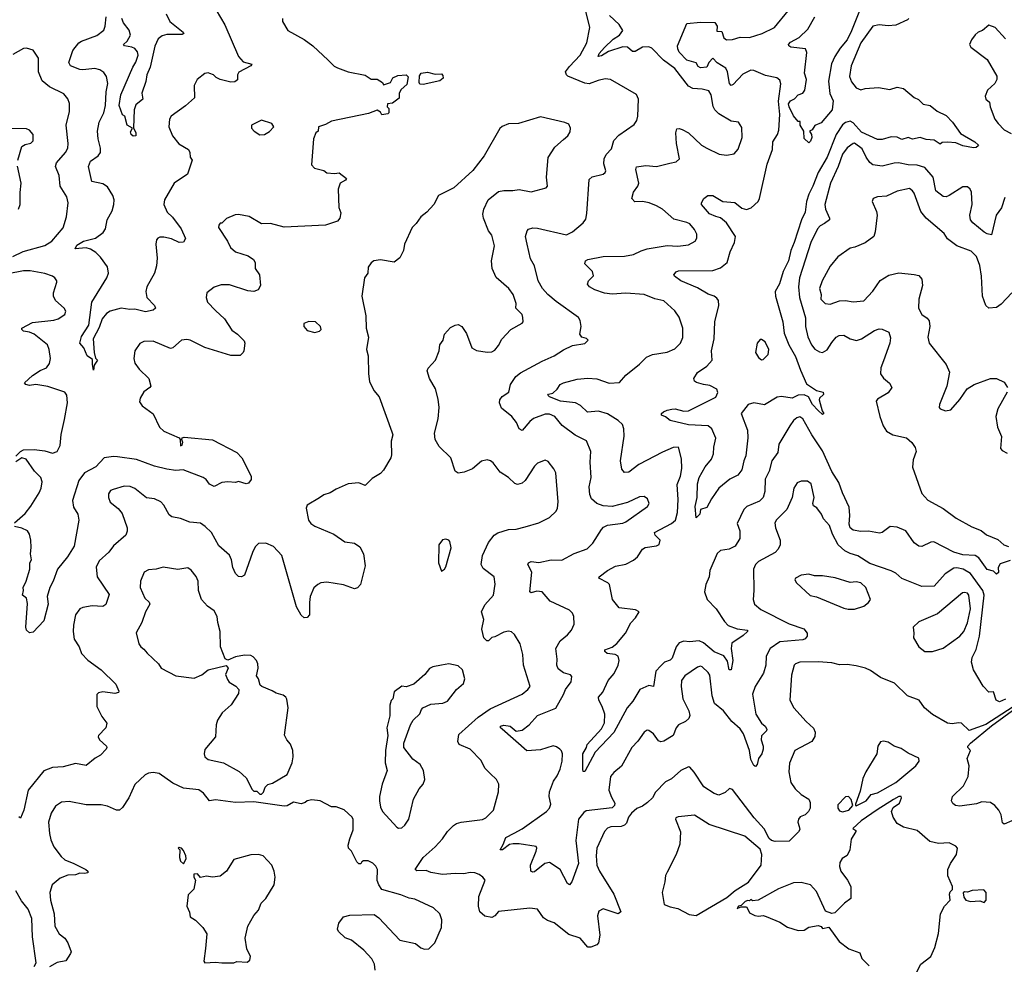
# Model space of a CAD drawing. Extents: x 2293139 to 2515392, y 824115 to 1006937.
# Tile 233 of 256: x 2325730 to 2332186, y 985624 to 991816. Entities that reach past the tile are written whole.
import ezdxf

# ---------------------------------------------------------------- set-up
doc = ezdxf.new("R2010")
doc.units = 0

msp = doc.modelspace()

# ---------------------------------------------------------------- linework, layer by layer
at = {"layer": '0CON10XD'}
for points in [[(2327017.9, 991877.9), (2327075, 991783.3), (2327164.5, 991575), (2327195, 991540.5), (2327253.3, 991525), (2327245, 991514.4), (2327167.5, 991472.5), (2327158.8, 991455), (2327157.3, 991422.7), (2327140, 991410), (2327115, 991407.1), (2327044.2, 991424.2), (2327017.5, 991437.5), (2327000, 991455), (2326976.2, 991463.8), (2326965, 991468), (2326945, 991463.8), (2326893.3, 991425), (2326874.1, 991385.9), (2326876.2, 991305), (2326817.9, 991252.1), (2326723.3, 991185), (2326712, 991165), (2326708.6, 991115), (2326732.5, 991055), (2326773.6, 991003.6), (2326837.5, 990965), (2326846.8, 990946.8), (2326849, 990915), (2326860, 990895), (2326829.6, 990805), (2326743.3, 990745), (2326679.2, 990635), (2326674.3, 990605), (2326697.5, 990555), (2326732, 990522), (2326789.2, 990445), (2326817.1, 990382.9), (2326805, 990357.5), (2326775, 990356), (2326725, 990380), (2326675, 990391.9), (2326648.3, 990391.7), (2326635, 990384), (2326626.8, 990373.2), (2326622.5, 990345), (2326632.6, 990252.6), (2326626.4, 990203.6), (2326614.3, 990155), (2326563.3, 990065), (2326557.8, 990035), (2326564.4, 989995), (2326615, 989942), (2326620.8, 989925), (2326605, 989912.2), (2326555, 989902.5), (2326485, 989919.2), (2326453.2, 989916.8), (2326394.6, 989924.6), (2326323.5, 989906.5), (2326298.7, 989891.3), (2326271.8, 989855), (2326250.6, 989799.4), (2326211.1, 989725), (2326218, 989635), (2326227.5, 989597.5), (2326240, 989585), (2326217.5, 989552.5), (2326215, 989520), (2326207, 989557), (2326208.3, 989588.3), (2326172.4, 989612.4), (2326150, 989665), (2326124, 989695), (2326135, 989740), (2326184.4, 989815), (2326203.8, 989965), (2326301.4, 990125), (2326312, 990155), (2326305.6, 990195.6), (2326260.2, 990260.2), (2326229.5, 990289.5), (2326195, 990311.5), (2326165, 990321.5), (2326093.3, 990315), (2326105, 990338.2), (2326147.8, 990365), (2326226.4, 990383.6), (2326278.3, 990421.7), (2326292.2, 990445), (2326303.3, 990505), (2326336.3, 990563.7), (2326347.2, 990605), (2326348.9, 990635), (2326341.8, 990665), (2326305, 990720.5), (2326275, 990739.6), (2326202.5, 990755), (2326182.1, 990855), (2326195, 990888.1), (2326244.3, 990925), (2326259.4, 990945), (2326260.5, 990975), (2326245.5, 991035), (2326241.2, 991085), (2326251.5, 991145), (2326282.2, 991205), (2326292.7, 991255), (2326296.7, 991343.3), (2326307.2, 991397.2), (2326300, 991445), (2326281.4, 991471.4), (2326255, 991488.5), (2326223.6, 991496.4), (2326145, 991488.1), (2326125, 991491.1), (2326064, 991514), (2326053.3, 991535), (2326078.6, 991615), (2326118.6, 991665), (2326135, 991676.5), (2326235, 991712.1), (2326281.2, 991748.8), (2326291.2, 991775), (2326297.4, 991835)], [(2326690.8, 991855), (2326714, 991804), (2326802.9, 991735), (2326806.9, 991725), (2326795, 991718.5), (2326695, 991719.4), (2326665, 991710), (2326638.8, 991691.2), (2326616.4, 991643.6), (2326586.4, 991505), (2326564.4, 991455), (2326557.9, 991412.1), (2326531.2, 991335), (2326537.5, 991295), (2326490.7, 991259.3), (2326481.2, 991225), (2326477, 991107), (2326492, 991075), (2326492.5, 991055), (2326475, 991054), (2326462, 991065), (2326457.5, 991082.5), (2326470, 991105), (2326433.8, 991125), (2326420, 991185), (2326405, 991192.5), (2326382.7, 991255), (2326394.3, 991325), (2326472.6, 991505), (2326492.6, 991537.4), (2326506.1, 991585), (2326501.8, 991605), (2326485, 991627.1), (2326465, 991636.9), (2326417.5, 991645), (2326410, 991655), (2326434.7, 991675.3), (2326456.9, 991715), (2326447.6, 991747.6), (2326411.5, 991795), (2326400, 991825)], [(2331175, 988316.3), (2331140.4, 988335), (2331097.8, 988375), (2331059.6, 988445), (2331039.9, 988499.9), (2331001.1, 988545), (2330987.1, 988575), (2330956.4, 988616.4), (2330935, 988630), (2330931.9, 988645), (2330939.4, 988685), (2330919.2, 988775), (2330895, 988791.2), (2330855, 988792), (2330828.8, 988781.2), (2330805.7, 988745), (2330795.4, 988684.6), (2330760.5, 988605), (2330692.6, 988537.4), (2330682.8, 988517.2), (2330686.5, 988485), (2330717.1, 988405), (2330717.8, 988375), (2330704.6, 988345.4), (2330685, 988323.3), (2330574, 988265), (2330554, 988245), (2330540.8, 988215), (2330544.3, 988075), (2330540, 988015), (2330547.5, 987985), (2330590.2, 987950.2), (2330776.4, 987856.4), (2330872.4, 987822.4), (2330893.1, 987795), (2330893.1, 987775), (2330881.6, 987758.4), (2330865, 987751.8), (2330715, 987738.2), (2330651.1, 987695), (2330625.5, 987645), (2330621.8, 987585), (2330608, 987532), (2330553.1, 987445), (2330534.5, 987395), (2330558.2, 987265), (2330595, 987205.8), (2330618, 987185), (2330628.8, 987165), (2330626.7, 987155), (2330595, 987122.5), (2330592.2, 987095), (2330605.7, 987055), (2330606, 987035), (2330596.8, 987003.2), (2330575, 986973.3), (2330565.7, 986935), (2330555, 986920), (2330545, 986926.7), (2330525, 986966), (2330515.3, 987025), (2330476.2, 987136.2), (2330455, 987168.8), (2330400, 987215), (2330345, 987285.4), (2330285.5, 987335), (2330270, 987385), (2330255, 987520), (2330245, 987538), (2330205.8, 987575), (2330195, 987578.1), (2330175, 987571.9), (2330092, 987515), (2330069.2, 987485), (2330066.9, 987445), (2330078.9, 987365), (2330118, 987285), (2330123.5, 987255), (2330116.9, 987235), (2330095, 987215.6), (2330050, 987195), (2330035.4, 987174.6), (2330015.6, 987125), (2329953.6, 987086.4), (2329935, 987083.3), (2329919.3, 987089.3), (2329885.3, 987135.3), (2329855, 987157.1), (2329845, 987158.1), (2329825, 987147.1), (2329783.5, 987086.5), (2329744.5, 987045), (2329675.9, 986924.1), (2329625, 986881.2), (2329604.4, 986855.6), (2329593.2, 986766.8), (2329610.6, 986720.6), (2329631.5, 986681.5), (2329629.6, 986665), (2329615, 986649.6), (2329445, 986630.4), (2329429.5, 986620.5), (2329394.5, 986575), (2329375.9, 986435), (2329394.3, 986285.7), (2329350.6, 986165), (2329335, 986145.8), (2329321.4, 986155), (2329274.7, 986244.7), (2329205, 986291.4), (2329174, 986285), (2329105, 986230), (2329095, 986227.5), (2329082.5, 986235), (2329079.5, 986275), (2329115.8, 986365.8), (2329120.8, 986385), (2329117.5, 986397.5), (2329004.4, 986414.4), (2328965, 986414.8), (2328941.4, 986408.6), (2328895, 986374.2), (2328880, 986375), (2328901.1, 986408.9), (2328918.9, 986455), (2328972.9, 986485), (2329025, 986512.2), (2329185, 986626.7), (2329205, 986647.5), (2329213.6, 986675), (2329202.9, 986725), (2329203.1, 986755), (2329230, 986825), (2329255, 986860), (2329275, 986903.8), (2329286.5, 986955), (2329288.6, 987005), (2329283.4, 987023.4), (2329272.5, 987035), (2329250.6, 987050.6), (2329227.2, 987057.2), (2329145, 987030.3), (2329055, 987022.7), (2328894.2, 987165), (2328883.8, 987175), (2328883.8, 987185), (2328905, 987190.9), (2328946.7, 987185), (2328985, 987151.9), (2329025, 987158.6), (2329070.8, 987195), (2329125, 987254.2), (2329245, 987302.5), (2329296.1, 987393.9), (2329308.9, 987425), (2329346.4, 987475), (2329350.3, 987510.3), (2329342.2, 987522.2), (2329295, 987535.8), (2329260.2, 987560.2), (2329252.1, 987585), (2329254.6, 987625), (2329245.4, 987695), (2329274.7, 987745.3), (2329323.1, 987785), (2329348.9, 987815), (2329365.7, 987855), (2329364.2, 987905), (2329355, 987926.2), (2329335, 987945.7), (2329209.2, 988005), (2329156.5, 988066.5), (2329120.6, 988069.4), (2329085, 988060), (2329076, 988065), (2329088.9, 988195), (2329062.5, 988245), (2329065.8, 988255), (2329085, 988264.5), (2329135, 988257.3), (2329215, 988275.6), (2329285, 988274.3), (2329365, 988316.7), (2329451.3, 988348.7), (2329489.2, 988385), (2329546.2, 988475), (2329559.2, 988490.8), (2329585, 988502.9), (2329684.3, 988515.7), (2329705, 988525.8), (2329846.2, 988625), (2329857.5, 988645), (2329846, 988675), (2329825, 988691.2), (2329795, 988688), (2329715, 988652.2), (2329615, 988626.4), (2329555, 988629.5), (2329514, 988644), (2329480.6, 988675), (2329469.5, 988705), (2329464.4, 988755), (2329476.9, 988815), (2329470.6, 988915), (2329475.7, 988985), (2329446.3, 989056.3), (2329373.1, 989093.1), (2329286.4, 989156.4), (2329239.4, 989215), (2329205, 989229.7), (2329175, 989231.3), (2329098.3, 989201.7), (2329075, 989183.3), (2329025, 989124.3), (2329005.4, 989135.4), (2328986.8, 989175), (2328958.2, 989215), (2328890, 989270), (2328876.5, 989305), (2328878.9, 989325), (2328892.7, 989347.3), (2328936.9, 989375), (2328947.8, 989425), (2328983.1, 989476.9), (2329015, 989500.5), (2329155, 989577.8), (2329235, 989612.9), (2329295, 989652.5), (2329355, 989681.2), (2329435, 989694), (2329457.5, 989715), (2329447, 989727), (2329416.4, 989736.4), (2329404.1, 989754.1), (2329412, 989805), (2329404.3, 989845), (2329394.2, 989865), (2329248.3, 989968.3), (2329193.5, 990015), (2329158.2, 990055), (2329130.9, 990105), (2329105, 990203.3), (2329078.7, 990248.7), (2329056.9, 990345), (2329046.9, 990395), (2329057.5, 990432.5), (2329067.5, 990442.5), (2329095, 990452.5), (2329125, 990450.6), (2329315, 990405.8), (2329354.3, 990425.7), (2329425, 990483.8), (2329442.1, 990507.9), (2329450, 990545), (2329465, 990770), (2329485, 990787.1), (2329555.6, 990804.4), (2329568.8, 990815), (2329574, 990825), (2329561.4, 990871.4), (2329562.5, 990905), (2329576.4, 990933.6), (2329609.9, 990970.1), (2329625.4, 991024.6), (2329659.8, 991060.2), (2329760, 991130), (2329776.2, 991155), (2329782.9, 991185), (2329788, 991295), (2329775.7, 991325.7), (2329605, 991424), (2329568.3, 991428.3), (2329523, 991417), (2329465, 991397.1), (2329435, 991399.4), (2329325.3, 991445.3), (2329315, 991455.8), (2329310, 991475), (2329335, 991510.4), (2329404.6, 991585), (2329448.9, 991665), (2329469.1, 991765), (2329442.4, 991872.4)], [(2329465, 990187.5), (2329435.7, 990215.7), (2329440.6, 990235), (2329455, 990243.8), (2329555, 990264.5), (2329695, 990265.6), (2329755, 990277.8), (2329805, 990302.2), (2329845, 990313.5), (2329975, 990335.7), (2330045, 990332.9), (2330115, 990340), (2330158.8, 990365), (2330170, 990385), (2330169.7, 990409.7), (2330155, 990441.2), (2330125, 990477.5), (2330105, 990488.1), (2330019.4, 990509.4), (2329944.3, 990575), (2329906.4, 990596.4), (2329858.8, 990615), (2329815, 990623.8), (2329763.4, 990623.4), (2329743.8, 990645), (2329754.4, 990685), (2329783.8, 990726.2), (2329790.5, 990745), (2329770, 990835), (2329775, 990852), (2329835, 990860.5), (2329905, 990853.8), (2329993.2, 990876.8), (2330035, 990885.8), (2330056, 990905), (2330035.9, 991004.1), (2330032, 991075), (2330039.3, 991100.7), (2330055, 991103.8), (2330075, 991097.5), (2330115, 991074.2), (2330200.8, 990995), (2330235, 990974.4), (2330317.5, 990935), (2330365, 990927.5), (2330415, 990938), (2330442.1, 990967.9), (2330467.1, 991045), (2330465, 991110), (2330442.5, 991145), (2330395, 991150.8), (2330315, 991200), (2330288.1, 991225), (2330277.2, 991247.2), (2330264.3, 991325), (2330249.3, 991349.3), (2330205, 991362.1), (2330145, 991364.4), (2330115, 991380.6), (2330025, 991495.8), (2329952.3, 991552.3), (2329875, 991630.5), (2329855, 991637.9), (2329815, 991636.7), (2329765, 991607.1), (2329748.9, 991608.9), (2329715, 991637.5), (2329685, 991639), (2329592.1, 991607.9), (2329545, 991578.8), (2329522.7, 991575), (2329530.2, 991595), (2329564.9, 991635.1), (2329620.9, 991689.1), (2329662.2, 991715), (2329685.8, 991745), (2329661.4, 991785), (2329597.1, 991845)], [(2331561.2, 991825), (2331552.5, 991815), (2331475, 991780.5), (2331425, 991775.6), (2331365, 991783.1), (2331325, 991773.1), (2331245, 991664.3), (2331181.6, 991515), (2331170.6, 991445), (2331185, 991408.9), (2331215, 991370.9), (2331245, 991356.2), (2331275, 991364.8), (2331361, 991371), (2331435, 991359.4), (2331485, 991374), (2331525, 991364.5), (2331595, 991307.1), (2331624.1, 991294.1), (2331655, 991262.5), (2331700, 991255), (2331746, 991216), (2331805, 991188.8), (2331846, 991145), (2331900, 991070), (2331992.5, 991015), (2332017.5, 990995), (2332015, 990990), (2332001.7, 990978.3), (2331985, 990977.5), (2331915, 990990), (2331869.3, 991009.3), (2331815, 991013.3), (2331778.3, 991011.7), (2331765, 991000), (2331726.4, 991026.4), (2331675, 991032), (2331635, 991043.8), (2331585, 991034), (2331555, 991043.3), (2331515, 991032), (2331485, 991045.6), (2331445, 991049.2), (2331385, 991031.8), (2331355, 991031.6), (2331250.3, 991080.3), (2331195, 991140.9), (2331175, 991150.6), (2331145, 991143.2), (2331125, 991127.2), (2331085, 991063.3), (2331024.2, 990915), (2330966.4, 990815), (2330931.8, 990725), (2330903.6, 990673.6), (2330889.4, 990625), (2330879.7, 990555), (2330856.3, 990503.7), (2330809.6, 990355), (2330786.9, 990303.1), (2330771, 990235), (2330735.7, 990165), (2330712.4, 990085), (2330684.4, 990035), (2330687.1, 990005), (2330734, 989835), (2330742.6, 989762.6), (2330774.4, 989685), (2330817.6, 989607.6), (2330850, 989520), (2330888.7, 989428.7), (2330955, 989385.7), (2330999.5, 989375), (2331000.1, 989359.9), (2330975, 989336.5), (2330971.5, 989325), (2330991.7, 989251.7), (2331002.5, 989235), (2330995, 989227.5), (2330965, 989255.7), (2330927.9, 989295), (2330902.2, 989345), (2330875, 989357.8), (2330835.2, 989354.8), (2330795, 989335.4), (2330725, 989346.3), (2330697.1, 989342.9), (2330615, 989292.5), (2330545, 989305.3), (2330507.1, 989295), (2330460.8, 989235), (2330502.5, 989125), (2330504.3, 989075), (2330491.7, 988958.3), (2330478, 988925), (2330465.7, 988865), (2330439.3, 988830.7), (2330385.6, 988804.4), (2330313.7, 988746.3), (2330266.4, 988676.4), (2330235, 988618.8), (2330193.3, 988606.7), (2330190, 988575), (2330165, 988550), (2330160, 988625), (2330173.2, 988685), (2330174.7, 988775), (2330184.7, 988815), (2330225, 988886), (2330266.7, 988935), (2330279.2, 988970.8), (2330281.2, 989015), (2330294.3, 989074.3), (2330269.5, 989135), (2330245, 989153.5), (2330115, 989159.7), (2329995, 989188.9), (2329965, 989212.5), (2329937.5, 989225), (2329937.5, 989235), (2329951.2, 989245), (2329975, 989257.8), (2330005.6, 989264.4), (2330027.5, 989265), (2330085, 989249.5), (2330115, 989252.7), (2330295, 989341.4), (2330307.3, 989372.7), (2330301.4, 989395), (2330255, 989418.8), (2330215, 989425.6), (2330167.9, 989437.9), (2330155.9, 989445.9), (2330151.2, 989465), (2330175, 989503.8), (2330235, 989544.2), (2330270, 989585), (2330266.8, 989645), (2330283.3, 989725), (2330288.5, 989835), (2330313.6, 989943.6), (2330311.8, 989975), (2330302.1, 989992.1), (2330285, 990003.6), (2330245, 990016.7), (2330175, 990057.8), (2330065, 990103.6), (2330023.3, 990135), (2330019.2, 990145), (2330035, 990163.6), (2330050.7, 990169.3), (2330275, 990171.5), (2330325, 990190.4), (2330369.6, 990225), (2330388.4, 990295), (2330416.7, 990355), (2330423.8, 990395), (2330365, 990485.9), (2330325, 990516.6), (2330294.5, 990525.5), (2330254.3, 990544.3), (2330201.2, 990605), (2330200, 990615), (2330216.2, 990645), (2330242.5, 990665), (2330275, 990664), (2330340, 990625), (2330418.4, 990618.4), (2330465, 990582.1), (2330495, 990572.9), (2330526.5, 990583.5), (2330571.4, 990625), (2330582.2, 990645), (2330631.5, 990868.5), (2330665.4, 990965), (2330669.1, 991015), (2330699.6, 991065), (2330707.2, 991092.8), (2330714.7, 991194.7), (2330706.7, 991283.3), (2330722, 991395), (2330715, 991420), (2330695.6, 991435.6), (2330620.8, 991450.8), (2330545, 991484), (2330525, 991486.4), (2330471.4, 991458.6), (2330409.3, 991390.7), (2330395, 991385.7), (2330385, 991398.6), (2330370.5, 991475), (2330359.6, 991499.6), (2330303, 991533), (2330275, 991564.3), (2330249.9, 991535), (2330235.7, 991504.3), (2330195, 991501.8), (2330179.6, 991509.6), (2330165, 991534.6), (2330105, 991551.8), (2330055, 991602.7), (2330044.7, 991625), (2330044.1, 991645.9), (2330105, 991792.5), (2330195, 991800.8), (2330287.5, 991797.5), (2330303.5, 991775), (2330301.9, 991741.9), (2330335, 991740), (2330347.3, 991697.3), (2330365, 991683.8), (2330405, 991686), (2330455, 991701.8), (2330515, 991700), (2330598, 991725), (2330679.4, 991765), (2330768.9, 991875)], [(2331237.7, 991875), (2331185, 991743.3), (2331155, 991685.5), (2331109.8, 991630.2), (2331075.5, 991575), (2331052.6, 991527.4), (2331034.5, 991414.5), (2331041.7, 991331.7), (2331063.3, 991285), (2331057.5, 991225), (2330985, 991140), (2330945, 991122.5), (2330926.4, 991093.6), (2330910, 991085), (2330922.5, 991065), (2330923.3, 991045), (2330915, 991020), (2330905, 991010), (2330875, 991037.5), (2330872.5, 991085), (2330847.5, 991125), (2330848.3, 991148.3), (2330835, 991150), (2330805, 991186), (2330775, 991244.4), (2330771.3, 991265), (2330783.5, 991285), (2330811.6, 991298.4), (2330835, 991324.3), (2330864.7, 991335.3), (2330878.9, 991355), (2330890.4, 991425), (2330876.5, 991465), (2330891.9, 991601.9), (2330883.8, 991626.2), (2330787.3, 991637.3), (2330772.5, 991645), (2330771.2, 991655), (2330785, 991670), (2330840.8, 991699.2), (2330897.5, 991755), (2330945, 991836.2)], [(2327453.3, 991825), (2327452.5, 991805), (2327487.5, 991745), (2327595, 991686.7), (2327651.2, 991645), (2327752.2, 991552.2), (2327792.6, 991512.6), (2327815, 991500), (2327884.5, 991474.5), (2327995, 991452.5), (2328035, 991426.2), (2328075, 991427.5), (2328110, 991405), (2328115, 991390), (2328162.5, 991405), (2328176.7, 991435), (2328209.5, 991450.5), (2328265, 991456), (2328278.3, 991441.7), (2328268.3, 991391.7), (2328230.7, 991359.3), (2328217.5, 991335), (2328218.3, 991301.7), (2328175, 991270), (2328142.5, 991265), (2328140, 991245), (2328150, 991235), (2328150, 991205), (2328145, 991200), (2328105, 991192.5), (2328095, 991210), (2328075, 991222.5), (2328017.9, 991202.1), (2327775, 991152), (2327735, 991130), (2327690, 991115), (2327687.5, 991085), (2327672.5, 991075), (2327656.7, 991035), (2327643.3, 990865), (2327664.1, 990844.1), (2327725, 990827.5), (2327745, 990813.3), (2327795, 990807.5), (2327825, 990812.5), (2327872.5, 990775), (2327867.5, 990765), (2327832.5, 990745), (2327818.8, 990705), (2327823.3, 990585), (2327835, 990550), (2327830, 990515), (2327815, 990496.7), (2327735, 990468.8), (2327465, 990456.9), (2327375, 990480), (2327315, 990478.5), (2327235, 990525.6), (2327165, 990539.2), (2327142.7, 990537.3), (2327086.1, 990513.9), (2327056.4, 990483.6), (2327045, 990482.5), (2327035, 990470), (2327033.8, 990455), (2327092, 990365), (2327112.4, 990322.4), (2327145, 990295.8), (2327229.1, 990269.1), (2327264.1, 990244.1), (2327273.3, 990225), (2327274, 990185), (2327302, 990145), (2327308.8, 990075), (2327293.8, 990045), (2327265, 990034.3), (2327225, 990039.5), (2327105, 990078.2), (2327051.4, 990078.6), (2327005.8, 990064.2), (2326957.5, 990025), (2326953.6, 989996.4), (2326962, 989965), (2327015, 989909.2), (2327072.5, 989855), (2327120.2, 989780.2), (2327158, 989755), (2327201.2, 989711.2), (2327205.8, 989695), (2327199.2, 989645), (2327195, 989633.8), (2327175, 989616), (2327115, 989614.5), (2326945, 989667.8), (2326848.8, 989715), (2326825, 989719.5), (2326790, 989715), (2326734.1, 989665.9), (2326718.9, 989661.1), (2326605, 989708.5), (2326545, 989707.8), (2326517, 989693), (2326484.4, 989645), (2326477.8, 989595), (2326485.7, 989565), (2326512.5, 989525), (2326576, 989465), (2326589.2, 989415), (2326584, 989405), (2326545, 989376.2), (2326519.2, 989335), (2326515, 989312.5), (2326533.8, 989285), (2326605, 989233.8), (2326646.2, 989146.2)], [(2332195, 991692), (2332126, 991765), (2332085, 991781.2), (2332044.1, 991745.9), (2332015, 991734), (2331995, 991717.5), (2331970.8, 991685), (2331958.8, 991655), (2331967.3, 991637.3), (2332074.6, 991554.6), (2332136.9, 991446.9), (2332136.4, 991425), (2332125, 991398), (2332075.8, 991355), (2332062, 991315), (2332066.2, 991295), (2332088.8, 991275), (2332092.9, 991245), (2332124.3, 991165), (2332146, 991135), (2332185, 991095.6), (2332231.2, 991071.2)], [(2325685, 990264.6), (2325753.2, 990296.8), (2325895, 990336.4), (2325940.6, 990365), (2326015, 990451.2), (2326036.9, 990525), (2326047.1, 990615), (2326040, 990655), (2325994.4, 990725), (2325988.9, 990795), (2325965.5, 990855), (2325971.9, 990878.1), (2326031.4, 990945), (2326045.8, 990975), (2326048.6, 991005), (2326034.5, 991125), (2326055.6, 991215), (2326057.3, 991267.3), (2326045, 991298.8), (2326020.5, 991330.5), (2325926.3, 991376.3), (2325876.4, 991416.4), (2325854.4, 991475), (2325853.8, 991563.8), (2325817.5, 991617.5), (2325775, 991630), (2325755, 991628), (2325685, 991588.6)], [(2328375, 991392.5), (2328355, 991394), (2328348.8, 991405), (2328350.9, 991449.1), (2328363.1, 991466.9), (2328405, 991472.9), (2328455, 991460.5), (2328495, 991461.1), (2328505, 991451.2), (2328505.9, 991434.1), (2328485, 991415.6), (2328375, 991392.5)], [(2328815.5, 986875.5), (2328781.1, 986911.1), (2328755, 986960), (2328685, 987034.2), (2328611.9, 987065), (2328603.3, 987085), (2328609.7, 987130.3), (2328735.8, 987245), (2328815, 987300), (2329025, 987395.6), (2329062.5, 987425), (2329077.1, 987445), (2329034.4, 987584.4), (2329028.6, 987655), (2329012.5, 987725), (2328975.7, 987785.7), (2328955, 987804), (2328935, 987807.5), (2328905, 987802.5), (2328845, 987771.2), (2328825, 987767.5), (2328805, 987744.3), (2328794, 987745), (2328774.3, 987765), (2328761.4, 987821.4), (2328773.1, 987885), (2328758, 987935), (2328779.6, 987980.4), (2328836, 988045), (2328847.3, 988117.3), (2328841.2, 988165), (2328769.5, 988219.5), (2328756.4, 988245), (2328765.4, 988305), (2328805, 988389.2), (2328842.4, 988437.6), (2328865, 988452.9), (2328935, 988474), (2328985, 988477.5), (2329045, 988491.4), (2329135, 988519.2), (2329205, 988552.9), (2329246.9, 988595), (2329255.6, 988615), (2329260, 988655), (2329245.6, 988845.6), (2329233.2, 988873.2), (2329195, 988921.2), (2329175, 988928), (2329125, 988910), (2329105, 988888.8), (2329044.2, 988795), (2329025, 988778.6), (2328995, 988770), (2328975.9, 988775.9), (2328935, 988816), (2328879.7, 988849.7), (2328835, 988911.2), (2328817.5, 988925), (2328795, 988931.2), (2328758.3, 988921.7), (2328698.3, 988871.7), (2328645, 988850), (2328605, 988843.8), (2328585, 988856.7), (2328557.5, 988945), (2328479.7, 989019.7), (2328455.5, 989065.5), (2328450, 989105), (2328475, 989200), (2328481.1, 989275), (2328475, 989330), (2328457.4, 989397.4), (2328417.1, 989465), (2328401.4, 989515), (2328408.3, 989531.7), (2328457.5, 989585), (2328481.4, 989645), (2328484.4, 989685), (2328506.7, 989715), (2328515.6, 989755), (2328555, 989799.2), (2328585, 989814.3), (2328605, 989819.2), (2328629.2, 989805), (2328660, 989760), (2328694.6, 989664.6), (2328725, 989647.5), (2328795, 989636.2), (2328825, 989638.8), (2328845, 989651.2), (2328870.3, 989679.7), (2328892.5, 989722.5), (2328950, 989785), (2329025, 989826.7), (2329031.2, 989835), (2329030, 989865), (2329024, 989885), (2328983.5, 989925), (2328985.7, 989955), (2328965, 990016), (2328938.1, 990055), (2328855, 990127.1), (2328829.1, 990185), (2328824.5, 990235), (2328842.5, 990335), (2328826, 990405), (2328803.3, 990433.3), (2328771.5, 990515), (2328768, 990542), (2328773.1, 990575), (2328802, 990635), (2328870.7, 990689.3), (2328905, 990697.1), (2328964.1, 990695.9), (2329005, 990704.2), (2329085, 990688.9), (2329183.3, 990715), (2329191.2, 990725), (2329183.9, 990783.9), (2329195.9, 990914.1), (2329238.3, 990981.7), (2329295, 991030.8), (2329323.8, 991055), (2329338.8, 991081.2), (2329342, 991105), (2329331.2, 991131.2), (2329305, 991142.5), (2329145, 991178.8), (2329000, 991135), (2328936.4, 991133.6), (2328892.7, 991117.3), (2328877.7, 991102.3), (2328775.7, 990924.3), (2328701.2, 990828.8), (2328576.2, 990715), (2328477, 990663), (2328445.3, 990604.7), (2328400, 990555), (2328360.8, 990525), (2328330.3, 990479.7), (2328304.2, 990455), (2328254.2, 990345), (2328246.7, 990303.3), (2328223.3, 990255), (2328185, 990226.2), (2328095, 990243.3), (2328052.5, 990235), (2328035, 990223.3), (2328015.7, 990195), (2328011.9, 990155), (2327991.4, 990125), (2327974.2, 990005), (2327999.2, 989875), (2328002.5, 989795), (2328016.9, 989735), (2328003.3, 989655), (2328016.1, 989613.9), (2328016.7, 989495), (2328024.4, 989445), (2328052.5, 989385), (2328086.2, 989345), (2328171.2, 989115), (2328176.7, 989095), (2328166.4, 989053.6), (2328168.8, 988965), (2328163.3, 988945), (2328116.4, 988863.6), (2328095, 988842.5), (2328040.8, 988809.2), (2327995, 988762.5), (2327955, 988780.8), (2327885, 988774.2), (2327805, 988740), (2327765, 988715.7), (2327725, 988702.9), (2327696.9, 988683.1), (2327614.4, 988635), (2327609.4, 988615), (2327624.3, 988535), (2327639.2, 988515), (2327665, 988497.1), (2327790, 988445), (2327862.8, 988392.8), (2327925.4, 988385.4), (2327960.3, 988360.3), (2327984.3, 988315), (2327996.5, 988236.5), (2327965.9, 988114.1), (2327945, 988092.5), (2327925, 988086.7), (2327852.7, 988112.7), (2327745, 988128.6), (2327705, 988124.3), (2327685, 988114.4), (2327658.9, 988091.1), (2327635.5, 988035), (2327629.5, 987995), (2327631.2, 987915), (2327615, 987898.8), (2327595, 987896.2), (2327575, 987913.3), (2327545, 987966.7), (2327467.3, 988242.7), (2327449.1, 988305), (2327395, 988362.9), (2327345, 988384.2), (2327295, 988383.8), (2327275, 988361.2), (2327256.9, 988323.1), (2327204.1, 988175.9), (2327185, 988163.3), (2327165, 988166.7), (2327145.9, 988185.9), (2327127.1, 988225), (2327118.8, 988275), (2327106.4, 988306.4), (2327036.8, 988366.8), (2326988.1, 988455), (2326947.1, 988495), (2326915, 988515.6), (2326845, 988523.3), (2326785, 988546.9), (2326727.3, 988557.3), (2326709.7, 988569.7), (2326675, 988633.8), (2326656, 988655), (2326615, 988675.6), (2326562.1, 988682.1), (2326485, 988744.3), (2326455, 988756.9), (2326415, 988759.4), (2326342.7, 988737.3), (2326325, 988730), (2326311.7, 988708.3), (2326311.9, 988685), (2326323.3, 988653.3), (2326375, 988612.2), (2326401.2, 988578.8), (2326435.6, 988485), (2326435.5, 988464.5), (2326425, 988436.7), (2326345, 988368), (2326314.3, 988325), (2326251.2, 988268.8), (2326232, 988228), (2326238.1, 988165), (2326317.6, 988047.6), (2326295, 987982.5), (2326275, 987969.2), (2326205, 987973.1), (2326145, 987962.9), (2326125, 987953.5), (2326096.5, 987915), (2326082.6, 987847.4), (2326080, 987805), (2326087.8, 987755), (2326119.4, 987705), (2326135, 987662.5), (2326177.2, 987617.2), (2326263.8, 987555), (2326360.3, 987460.3), (2326380, 987415), (2326377.5, 987405), (2326355, 987400), (2326275, 987409.5), (2326245.8, 987404.2), (2326236.4, 987393.6), (2326235.6, 987315), (2326269.1, 987249.1), (2326301.2, 987205), (2326295.8, 987174.2), (2326246.7, 987125), (2326243.8, 987115), (2326253.8, 987095), (2326300, 987055), (2326302.5, 987045), (2326296.7, 987035), (2326260, 986995), (2326225, 986976.2), (2326165, 986926.7), (2326095, 986940), (2326015, 986918.8), (2325945, 986914.3), (2325887.6, 986892.4), (2325785, 986766.7), (2325757.1, 986635), (2325735, 986582.5), (2325725, 986590)], [(2327305, 991062.5), (2327335, 991063.8), (2327367.3, 991082.7), (2327396, 991114), (2327382.5, 991135), (2327315, 991158), (2327250, 991125), (2327250, 991105), (2327267.5, 991085), (2327305, 991062.5)], [(2325717.9, 990895), (2325745, 990986), (2325765, 990998.6), (2325803.9, 991006.1), (2325817.7, 991022.3), (2325818, 991065), (2325795, 991093.3), (2325775, 991100), (2325645, 991104.3)], [(2332189.1, 990650.9), (2332167.6, 990582.4), (2332133.1, 990535), (2332103.3, 990406.7), (2332075, 990412.5), (2332055, 990424.2), (2331980, 990485), (2331965, 990503.8), (2331960.4, 990535), (2331975.8, 990604.2), (2331970.9, 990685), (2331963.1, 990705), (2331945, 990720.6), (2331915, 990721.1), (2331825, 990663.1), (2331805, 990655.5), (2331785, 990657.8), (2331736.5, 990695), (2331719.6, 990785), (2331665, 990848.2), (2331615, 990862.9), (2331555, 990865.3), (2331492.8, 990877.2), (2331464, 990876), (2331385, 990855.6), (2331325.4, 990865.4), (2331305, 990881.4), (2331280, 990915), (2331255, 990970), (2331205, 991007.1), (2331195, 991005.7), (2331155, 990975.6), (2331125, 990934.4), (2331096.3, 990855), (2331046.1, 990745), (2331009.3, 990605), (2331013.2, 990575), (2331040.8, 990515), (2331040, 990505), (2331008.4, 990481.6), (2330979.5, 990465), (2330961.2, 990445), (2330917.3, 990355), (2330843.4, 990125), (2330837.7, 990065), (2330843.6, 989995), (2330883.2, 989863.2), (2330881.8, 989805), (2330897.2, 989737.2), (2330922.1, 989685), (2330945, 989656.7), (2330975, 989638.9), (2330995, 989635.6), (2331025, 989652.9), (2331055, 989700.8), (2331085, 989736), (2331102.7, 989747.3), (2331135, 989748.5), (2331175.4, 989725.4), (2331216.2, 989713.8), (2331250.8, 989725), (2331335, 989779.4), (2331365, 989789.2), (2331385, 989788), (2331428.3, 989768.3), (2331441.2, 989731.2), (2331435.6, 989695), (2331395, 989581.2), (2331377.1, 989535), (2331375.7, 989495), (2331395, 989466), (2331433.4, 989433.4), (2331448.8, 989405), (2331425, 989370), (2331355, 989328), (2331346, 989315), (2331370, 989215), (2331391.9, 989155), (2331415, 989119.2), (2331455, 989095.6), (2331546, 989075), (2331580, 989045), (2331601.1, 989011.1), (2331608.9, 988985), (2331588, 988932), (2331585, 988882.5), (2331645, 988710), (2331685, 988667.8), (2331785, 988611.4), (2331869.8, 988549.8), (2331972.8, 988492.8), (2332035, 988467.5), (2332070.7, 988440.7), (2332145, 988408), (2332183.8, 988373.8), (2332215, 988363.1)], [(2325721.2, 990575), (2325734, 990605), (2325733, 990683), (2325740, 990745), (2325716.3, 990856.3)], [(2332235.5, 990025), (2332165, 989951.5), (2332135, 989930), (2332085, 989925.6), (2332065, 989942.5), (2332043.8, 990005), (2332037.9, 990135), (2332025.4, 990205), (2332003.1, 990265), (2331968.3, 990298.3), (2331875, 990334.4), (2331815, 990380), (2331792.5, 990415), (2331675, 990515.6), (2331639.8, 990559.8), (2331595, 990679.2), (2331585, 990695.7), (2331565, 990710), (2331485, 990692.5), (2331415, 990658.9), (2331355, 990655.7), (2331326.7, 990645), (2331320, 990625), (2331348.9, 990558.9), (2331352.9, 990535), (2331340, 990425), (2331330, 990395), (2331275, 990354.3), (2331205.5, 990324.5), (2331175, 990318), (2331095, 990261.2), (2331045, 990200), (2330992.5, 990105), (2330974.4, 990055), (2330986, 990015), (2330983.8, 989985), (2331012.5, 989955), (2331045, 989952), (2331105, 989974.4), (2331145.7, 989975.7), (2331195, 989967.5), (2331265, 989974.4), (2331324, 990036), (2331372.4, 990107.6), (2331428.9, 990141.1), (2331495, 990156.4), (2331595, 990145.7), (2331625, 990138.6), (2331645.8, 990115), (2331649.5, 990075), (2331625.9, 989984.1), (2331624.5, 989925), (2331646, 989885), (2331680.3, 989860.3), (2331693.3, 989843.3), (2331698.1, 989805), (2331685.7, 989735), (2331694, 989695), (2331806.3, 989556.3), (2331826.9, 989505), (2331809.2, 989415), (2331760.8, 989295), (2331758.8, 989275), (2331766.7, 989265), (2331801.7, 989251.7), (2331835, 989258), (2331895, 989326), (2331943.9, 989396.1), (2331988.8, 989425), (2332095, 989464.3), (2332135, 989464.3), (2332185, 989440), (2332206.9, 989405)], [(2325705, 988955.6), (2325735, 988986.7), (2325755, 988997.1), (2325825, 988999.7), (2325895, 988989.7), (2325944.6, 988975.4), (2325975, 988986.9), (2325996.2, 989025), (2326001.6, 989098.4), (2326024.1, 989195.9), (2326044.3, 989305), (2326040, 989355), (2326026.2, 989375), (2325915, 989412.5), (2325835, 989424.4), (2325795, 989418.8), (2325770, 989425), (2325761.2, 989435), (2325815, 989484.2), (2325865, 989517.5), (2325906.2, 989535), (2325925, 989562.5), (2325932, 989595), (2325924.4, 989655), (2325911.9, 989685), (2325825, 989754.5), (2325795, 989768.5), (2325755, 989775.7), (2325744.2, 989785), (2325744.2, 989795), (2325815, 989831.1), (2325955, 989846.9), (2325983.3, 989855), (2326026.9, 989883.1), (2326032, 989905), (2326021.2, 989925), (2325965.7, 989975.7), (2325950.8, 990005), (2325950.8, 990025), (2325973.3, 990095), (2325973.3, 990105), (2325960, 990125), (2325945, 990135.8), (2325895, 990152.2), (2325799.5, 990169.5), (2325755, 990169.2), (2325655, 990150)], [(2332225, 988270.5), (2332160.3, 988249.7), (2332146, 988225), (2332147.5, 988192.5), (2332135, 988182.5), (2332115, 988202.5), (2332075, 988213.3), (2332018.8, 988288.8), (2331995, 988303.9), (2331915, 988309.2), (2331856.2, 988325), (2331725, 988394.5), (2331705, 988392.2), (2331645, 988363.8), (2331625, 988366), (2331595, 988388), (2331540.8, 988465), (2331485, 988489.5), (2331437.5, 988495), (2331386.2, 988455), (2331369.1, 988450.9), (2331295, 988463.8), (2331245, 988462.1), (2331195, 988471.2), (2331176, 988485), (2331168.7, 988508.7), (2331173.9, 988566.1), (2331170.1, 988620.1), (2331125.4, 988715), (2331101.6, 988781.6), (2331055.3, 988855), (2330995, 988990.6), (2330923.3, 989095), (2330865, 989200.8), (2330845, 989213.1), (2330825, 989206.5), (2330805, 989190), (2330780, 989155), (2330708.9, 989035), (2330700.9, 988979.1), (2330661.1, 988925), (2330643.9, 988856.1), (2330618.4, 988805), (2330616.4, 988723.6), (2330605.3, 988684.7), (2330580.3, 988659.7), (2330497.5, 988625), (2330477.5, 988605), (2330434.2, 988515), (2330452, 988465), (2330451.4, 988415), (2330420.8, 988365), (2330383.3, 988345), (2330325, 988336.4), (2330302.6, 988317.4), (2330254.7, 988205.3), (2330250.6, 988165), (2330229.4, 988115), (2330221.1, 988065), (2330238.2, 988015), (2330297.5, 987955), (2330351.3, 987871.3), (2330375, 987845.6), (2330434.4, 987824.4), (2330503.3, 987815), (2330502.5, 987805), (2330475, 987778.9), (2330400, 987730), (2330395.8, 987695), (2330406.9, 987615), (2330395.6, 987555), (2330382.9, 987555), (2330370.6, 987610.6), (2330346.6, 987646.6), (2330285, 987673.1), (2330215, 987732.7), (2330185, 987744.5), (2330122.6, 987737.4), (2330085, 987742.3), (2330055, 987731.8), (2330033.9, 987706.1), (2330009.3, 987630.7), (2329995, 987618.6), (2329958.9, 987605), (2329935, 987580.4), (2329902, 987545), (2329887.1, 987445), (2329855, 987451.5), (2329795.6, 987425), (2329751.3, 987348.7), (2329713.1, 987305), (2329625.3, 987144.7), (2329503.4, 987015), (2329435, 986887.1), (2329425, 986888.8), (2329421.9, 986901.9), (2329422, 987005), (2329447.3, 987045), (2329451.5, 987065), (2329545, 987168.5), (2329565, 987206.7), (2329566.2, 987265), (2329549.6, 987315), (2329527.1, 987355), (2329526, 987375), (2329552.8, 987407.2), (2329589.1, 987485), (2329628.3, 987531.7), (2329654.3, 987585), (2329660.6, 987615), (2329654, 987645), (2329635.5, 987655.5), (2329582.5, 987662.5), (2329568, 987675), (2329566.7, 987685), (2329615, 987704.2), (2329645, 987726.2), (2329702, 987795), (2329737.7, 987862.3), (2329768.8, 987895), (2329792.5, 987935), (2329767.7, 987947.7), (2329660, 987960), (2329618, 988015), (2329596.7, 988115), (2329587.5, 988125), (2329527.5, 988155), (2329530, 988165), (2329585, 988206.9), (2329636.5, 988233.5), (2329705, 988247.5), (2329755, 988272.5), (2329780.8, 988295), (2329814.3, 988345), (2329832.4, 988357.6), (2329905, 988367.5), (2329923.8, 988376.2), (2329929.6, 988405), (2329897, 988437), (2329893.1, 988455), (2330005, 988513.6), (2330029.4, 988535), (2330044.5, 988585), (2330048.1, 988671.9), (2330041.2, 988768.8), (2330063.5, 988825), (2330071.8, 988875), (2330068.9, 988938.9), (2330050, 989015), (2330015, 989012.9), (2329945, 988981.1), (2329789.4, 988900.6), (2329725, 988850.8), (2329695, 988848), (2329679.1, 988869.1), (2329669.1, 988925), (2329693, 989087), (2329692.5, 989135), (2329683.4, 989163.4), (2329655, 989188.5), (2329585, 989232.7), (2329525, 989250.5), (2329454, 989244), (2329406.4, 989286.4), (2329375.4, 989305.4), (2329275.3, 989315.3), (2329203.8, 989345), (2329193.8, 989355), (2329198.3, 989361.7), (2329225, 989369.2), (2329254.2, 989395), (2329274, 989425), (2329295, 989437.1), (2329385, 989459.7), (2329455, 989466.1), (2329515, 989461.5), (2329596.4, 989433.6), (2329662.1, 989437.9), (2329704.6, 989485.4), (2329795, 989559.4), (2329839.2, 989605), (2329878.6, 989621.4), (2329975, 989636.9), (2330025, 989658.6), (2330062.9, 989695), (2330077.4, 989732.6), (2330078.5, 989795), (2330055.5, 989865.5), (2330025, 989908.8), (2329953, 989973), (2329895, 989987.1), (2329825, 990015.4), (2329705, 990023.1), (2329615, 990017.1), (2329563.8, 990023.8), (2329502.5, 990045), (2329466.7, 990065), (2329453.9, 990083.9), (2329460, 990105), (2329493.6, 990136.4), (2329486, 990165), (2329465, 990187.5)], [(2327665, 989765.8), (2327695, 989774), (2327706.2, 989785), (2327703.3, 989805), (2327670, 989835), (2327625, 989838), (2327593.3, 989825), (2327593.8, 989805), (2327615, 989778.8), (2327665, 989765.8)], [(2330595, 989587.5), (2330605, 989588.5), (2330637.5, 989622.5), (2330642.5, 989655), (2330619.2, 989705), (2330595, 989720), (2330585, 989719.2), (2330565.6, 989695), (2330554.1, 989635), (2330575, 989601.1), (2330595, 989587.5)], [(2332205.7, 989375), (2332144.7, 989265.3), (2332131.8, 989215), (2332141.8, 989145), (2332167.9, 989085), (2332162, 989005), (2332172.2, 988992.2), (2332205, 988974)], [(2326646.2, 989146.2), (2326675, 989120), (2326776.2, 989075), (2326782.9, 989065), (2326785, 989023.3), (2326795, 989028), (2326800, 989045), (2326792.5, 989065), (2326795.8, 989075), (2326809.2, 989080.8), (2326995, 989061.5), (2327155, 988978.8), (2327187.5, 988945), (2327248, 988825), (2327247.7, 988802.3), (2327230.7, 988779.3), (2327215, 988773.3), (2327165, 988790), (2327145, 988783.3), (2327095, 988786.7), (2327055, 988782.5), (2327005, 988756.7), (2326975, 988772.5), (2326952.7, 988802.7), (2326933.3, 988815), (2326801.2, 988865), (2326755, 988861.8), (2326695, 988870), (2326615, 988890), (2326495, 988934.4), (2326370.4, 988950.4), (2326345, 988953.5), (2326285, 988944.4), (2326229.2, 988885), (2326154.4, 988845), (2326116.8, 988795), (2326076.2, 988665), (2326081.9, 988621.9), (2326110.8, 988575), (2326118.8, 988535), (2326087.1, 988365), (2326044, 988295), (2325977.5, 988215), (2325948.8, 988135), (2325926.9, 988095), (2325910.6, 988035), (2325916.9, 987985), (2325887.5, 987875), (2325817.7, 987802.3), (2325795, 987798.1), (2325775, 987814.4), (2325770.7, 987835), (2325780.4, 987990.4), (2325773.8, 988025), (2325748.8, 988045), (2325754.1, 988074.1), (2325753.5, 988095), (2325773.3, 988135), (2325796.4, 988215), (2325796.8, 988255), (2325807.9, 988275), (2325800.7, 988315), (2325806.1, 988356.1), (2325802.9, 988405), (2325794, 988445), (2325781.2, 988465), (2325743.4, 988483.4), (2325695, 988494)], [(2325695, 988518.8), (2325765, 988579.4), (2325802.7, 988627.3), (2325857.3, 988715), (2325870.9, 988745), (2325877.8, 988787.8), (2325868.9, 988815), (2325827.3, 988857.3), (2325772, 988935), (2325745, 988944.3), (2325705, 988918.8)], [(2328495, 988202.5), (2328516.4, 988213.6), (2328525, 988230), (2328559.2, 988355), (2328551.2, 988395), (2328543.3, 988405), (2328525, 988412), (2328502.7, 988407.3), (2328478.8, 988375), (2328476.4, 988256.4), (2328495, 988202.5)], [(2332195, 987362.4), (2332155, 987344.6), (2332132.5, 987355), (2332115, 987410), (2332085, 987407.5), (2332048, 987448), (2331985, 987553.8), (2331971.5, 987605), (2331976.5, 987635), (2332002.6, 987687.4), (2332024.3, 987775.7), (2332055.2, 988045), (2332045.2, 988075.2), (2331965.1, 988185.1), (2331915.6, 988215), (2331875, 988223.7), (2331855, 988221.6), (2331797.8, 988185), (2331726.5, 988103.5), (2331645, 988100.8), (2331514.1, 988154.1), (2331475, 988188.6), (2331443.6, 988203.6), (2331305, 988251.1), (2331225, 988301.1), (2331175, 988316.3)], [(2327315, 986740), (2327328.3, 986751.7), (2327340, 986785), (2327357, 986803), (2327388.3, 986811.7), (2327485, 986867.5), (2327517.5, 986945), (2327524.2, 986985), (2327520.8, 987025), (2327505, 987066.7), (2327482, 987095), (2327467.3, 987127.3), (2327490.8, 987305), (2327482.7, 987362.7), (2327475.7, 987375.7), (2327457.9, 987387.9), (2327410.9, 987400.9), (2327385, 987418), (2327317.5, 987445), (2327307.5, 987455), (2327296.7, 987495), (2327283.3, 987515), (2327293.9, 987566.1), (2327292, 987595), (2327283.8, 987615), (2327260.5, 987640.5), (2327245, 987648.8), (2327205, 987650), (2327145, 987638.8), (2327095, 987617.5), (2327077, 987627), (2327046, 987705), (2327045.5, 987805.5), (2327029.4, 987865), (2327025.6, 987905), (2327005, 987942), (2326961.7, 987971.7), (2326922.5, 988015), (2326902.9, 988075), (2326901.4, 988135), (2326886.4, 988166.4), (2326855, 988208.8), (2326832.5, 988222.5), (2326767.3, 988212.7), (2326671.7, 988228.3), (2326625.5, 988214.5), (2326575, 988211.1), (2326546, 988195), (2326522.5, 988135), (2326520.6, 988095), (2326551.4, 988025), (2326578.3, 987998.3), (2326583.1, 987985), (2326555.7, 987935), (2326531.5, 987865), (2326493.2, 987796.8), (2326510.8, 987725), (2326523.8, 987705), (2326545, 987691.2), (2326565, 987664), (2326640, 987595), (2326658.8, 987565), (2326755, 987515.7), (2326875, 987500), (2326925, 987522.5), (2326965, 987553.8), (2327085, 987582.5), (2327096.2, 987565), (2327078.8, 987525), (2327092.3, 987492.3), (2327104.4, 987474.4), (2327147.3, 987447.3), (2327166.4, 987426.4), (2327165, 987400), (2327116.7, 987325), (2327058.3, 987271.7), (2327026.2, 987225), (2327017.5, 987195), (2327014, 987115), (2326945, 987032.5), (2326940, 987005), (2326944, 986985), (2326965, 986966.2), (2327065.6, 986945.6), (2327168.3, 986888.3), (2327215, 986847.5), (2327255, 986770), (2327265, 986760), (2327285, 986760), (2327305, 986740), (2327315, 986740)], [(2331162.4, 987952.4), (2331205, 987953.3), (2331265, 987971.4), (2331296.7, 987995), (2331310, 988015), (2331277.8, 988095), (2331245.8, 988125), (2331215, 988130.9), (2331175, 988127.5), (2331077.6, 988157.6), (2330995, 988171.1), (2330941.2, 988171.2), (2330905, 988181.2), (2330855, 988176.2), (2330817.5, 988155), (2330813.9, 988143.9), (2330823.3, 988125), (2330912.6, 988042.6), (2330955, 988032.5), (2331135, 987958.6), (2331162.4, 987952.4)], [(2331715, 987673.8), (2331785, 987697.5), (2331895, 987774.6), (2331920.4, 987805), (2331945, 987862), (2331964.7, 987955), (2331953.8, 988043.8), (2331945, 988056.5), (2331925, 988062.2), (2331911.4, 988058.6), (2331747.4, 987922.6), (2331625, 987868.8), (2331588.8, 987835), (2331594, 987795), (2331590, 987765), (2331625.9, 987705.9), (2331665, 987673.8), (2331715, 987673.8)], [(2328215, 986516.7), (2328235, 986520), (2328255, 986536.7), (2328282, 986575), (2328312.4, 986707.6), (2328348.8, 986775), (2328376.2, 986805), (2328386.2, 986835), (2328377.5, 986895), (2328356, 986935), (2328308.3, 986968.3), (2328250, 987045), (2328250, 987075), (2328292.5, 987195), (2328310, 987225), (2328354.1, 987265.9), (2328363.8, 987295), (2328374.3, 987305.7), (2328425, 987330), (2328505, 987336.7), (2328535, 987350), (2328594.5, 987425.5), (2328640, 987465), (2328648.8, 987495), (2328633.3, 987555), (2328605, 987581.2), (2328545, 987594.2), (2328495, 987586.2), (2328440, 987575), (2328417, 987563), (2328387.5, 987525), (2328315, 987460), (2328265, 987442.5), (2328235, 987447.5), (2328185, 987410), (2328176.2, 987365), (2328166.4, 987353.6), (2328157, 987323), (2328156.1, 987253.9), (2328136.7, 987175), (2328143.3, 987125), (2328128.8, 987025), (2328126.2, 986945), (2328139.2, 986895), (2328106.7, 986805), (2328090, 986725), (2328090, 986695), (2328096.7, 986655), (2328110, 986625), (2328202.3, 986522.3), (2328215, 986516.7)], [(2332275, 987331.5), (2332065, 987196.6), (2331955, 987157.5), (2331905, 987204.7), (2331885, 987208.2), (2331845, 987200.5), (2331815, 987205.5), (2331715, 987261.1), (2331662.5, 987305), (2331627.5, 987355), (2331552.5, 987385), (2331466.7, 987466.7), (2331374.6, 987504.6), (2331309.7, 987549.7), (2331275.5, 987565.5), (2331215, 987581.4), (2331155, 987589.4), (2331105, 987586.4), (2331055, 987599.6), (2330966.6, 987606.6), (2330845.5, 987604.5), (2330816.2, 987595), (2330809.4, 987585), (2330790.9, 987519.1), (2330779.2, 987355), (2330805.8, 987305), (2330887.1, 987215), (2330935, 987171.4), (2330946.7, 987145), (2330943.3, 987116.7), (2330923.8, 987085), (2330812.9, 987025), (2330777.4, 986942.6), (2330772.9, 986885), (2330787.5, 986815), (2330814, 986774), (2330855, 986736.7), (2330905, 986707.5), (2330914.3, 986685), (2330912.7, 986647.3), (2330902, 986625), (2330881.2, 986605), (2330848.8, 986591.2), (2330837.9, 986575), (2330831.8, 986555), (2330842.3, 986527.7), (2330845, 986507.5), (2330836.9, 986493.1), (2330775, 986432.5), (2330685, 986428.9), (2330660.8, 986435), (2330645, 986449.2), (2330612.4, 986512.4), (2330545.4, 986585), (2330405, 986770), (2330385, 986776.7), (2330355, 986750), (2330315, 986733.3), (2330285, 986743.8), (2330216.7, 986786.7), (2330153.7, 986883.7), (2330125, 986916.2), (2330115, 986918), (2330064.3, 986895.7), (2330005, 986840), (2329965, 986820), (2329898.3, 986751.7), (2329879.2, 986715), (2329847.7, 986685), (2329815, 986661.1), (2329777.1, 986645), (2329741.9, 986615), (2329722.1, 986587.9), (2329709.6, 986550.4), (2329695, 986535.7), (2329675, 986526.9), (2329605.5, 986524.5), (2329585, 986515.8), (2329565.8, 986495), (2329514.3, 986385), (2329510, 986335), (2329515.6, 986275), (2329532.8, 986235), (2329626.1, 986085), (2329671.7, 985968.3), (2329655, 985956), (2329555, 985987.1), (2329527, 985973), (2329518.6, 985941.4), (2329533.3, 985815), (2329525.7, 985765), (2329515, 985752), (2329475, 985736), (2329455, 985736.7), (2329404.2, 985795), (2329330.2, 985820.2), (2329235, 985897.1), (2329192, 985912), (2329165, 985928.6), (2329125, 985985.7), (2329075, 985992.5), (2328870.3, 985969.7), (2328845, 985942), (2328825, 985932), (2328780.6, 985940.6), (2328747.8, 985967.8), (2328739.1, 986005), (2328741.3, 986068.7), (2328781.9, 986175), (2328767.1, 986195), (2328742.9, 986212.9), (2328715, 986223.3), (2328685, 986225.4), (2328641.8, 986218.2), (2328585, 986220), (2328502.1, 986212.1), (2328425.8, 986225.8), (2328395, 986240), (2328335, 986238.1), (2328323.3, 986245), (2328375.3, 986324.7), (2328455, 986394.2), (2328503.1, 986446.9), (2328535, 986495.7), (2328575, 986533.3), (2328595, 986547.1), (2328625, 986555.6), (2328765, 986573.5), (2328785.7, 986585), (2328836.2, 986635), (2328870, 986755), (2328872, 986805), (2328856.2, 986835), (2328815.5, 986875.5)], [(2332235, 986564.3), (2332185, 986544), (2332175, 986552.5), (2332165.6, 986605), (2332149.6, 986635), (2332124.3, 986664.3), (2332095, 986684.6), (2332038.3, 986688.3), (2332005, 986676.4), (2331895, 986660), (2331867.5, 986665), (2331848.3, 986678.3), (2331840, 986695), (2331847.5, 986725), (2331917.8, 986795), (2331950, 986855), (2331955.8, 986925), (2331943.3, 986973.3), (2331965.7, 987025.7), (2331946.2, 987045), (2331947.5, 987055), (2331964.5, 987075), (2332102, 987188), (2332265.3, 987305)], [(2331215, 986664.2), (2331280.4, 986695), (2331312.6, 986737.4), (2331355, 986748.4), (2331475, 986816.1), (2331605.3, 986925), (2331627.3, 986955), (2331626.2, 986975), (2331555, 987008), (2331509.1, 987039.1), (2331465, 987054), (2331425, 987080), (2331395, 987087.5), (2331375, 987082.5), (2331357.5, 987055), (2331350, 987005), (2331277.5, 986885), (2331258.3, 986841.7), (2331240.5, 986759.5), (2331210, 986675), (2331210, 986665), (2331215, 986664.2)], [(2328452.5, 985765), (2328495.6, 985865), (2328498.6, 985915), (2328484, 985955), (2328444.4, 985994.4), (2328320.8, 986050.8), (2328285, 986057.1), (2328229.2, 986079.2), (2328103.8, 986115), (2328084, 986145), (2328074.3, 986174.3), (2328076.2, 986245), (2328065, 986267.5), (2328045, 986287.5), (2328015, 986302.5), (2327985, 986302.5), (2327972.5, 986295), (2327967, 986283), (2327955, 986283.3), (2327941.2, 986295), (2327905.8, 986365.8), (2327886, 986385), (2327884.2, 986405), (2327893.9, 986446.1), (2327916.2, 986505), (2327916.4, 986573.6), (2327909.5, 986589.5), (2327857.3, 986637.3), (2327805, 986656.7), (2327775, 986656.7), (2327700, 986695), (2327645, 986703.3), (2327615, 986696.7), (2327602.5, 986685), (2327575, 986676.7), (2327525, 986686.7), (2327485, 986663.8), (2327465, 986660), (2327265, 986690), (2327144.2, 986684.2), (2327015, 986702), (2326975, 986696.7), (2326935.5, 986745.5), (2326905, 986767.5), (2326805, 986780), (2326735, 986810.8), (2326645, 986874.4), (2326605, 986881.9), (2326575, 986877.5), (2326553.4, 986866.6), (2326485, 986804), (2326445.3, 986714.7), (2326405, 986652.5), (2326385, 986634.2), (2326365, 986634.2), (2326305, 986660.6), (2326265, 986670.5), (2326165, 986668.6), (2326055, 986691.4), (2326005, 986687.5), (2325965, 986662), (2325936.9, 986615), (2325920, 986555), (2325925, 986482.5), (2325935, 986440), (2325954.6, 986394.6), (2326001.2, 986331.2), (2326025, 986308.9), (2326085, 986285.7), (2326163.3, 986245), (2326176.7, 986235), (2326176.7, 986225), (2326155, 986219.2), (2326125, 986221.9), (2326095, 986210), (2326045, 986208.2), (2325995, 986190), (2325942.2, 986145), (2325928.5, 986095), (2325932.9, 986045), (2325956.7, 985955), (2325960, 985875), (2325990, 985825), (2326026.7, 985795), (2326046.7, 985765), (2326066.7, 985705), (2326063.3, 985695), (2326032.5, 985647.5), (2325975, 985636.7), (2325925, 985606.7)], [(2331605, 985556.7), (2331638.8, 985625), (2331703.8, 985675), (2331731.4, 985735), (2331755.8, 985825.8), (2331768, 985955), (2331794.3, 986005.7), (2331832.5, 986045), (2331826.7, 986085), (2331831.2, 986098.8), (2331847.5, 986115), (2331846.2, 986135), (2331817.1, 986205), (2331816, 986245), (2331834.3, 986285.7), (2331873.8, 986345), (2331880, 986385), (2331868.3, 986398.3), (2331825, 986421.2), (2331755, 986415.7), (2331699.1, 986429.1), (2331615, 986501.2), (2331525, 986522.5), (2331485, 986548), (2331458.7, 986588.7), (2331447.5, 986625), (2331457.9, 986652.1), (2331498.8, 986681.2), (2331513.3, 986715), (2331510, 986725), (2331495, 986723.8), (2331460.8, 986705), (2331353.3, 986636.7), (2331247.1, 986565), (2331193.8, 986515), (2331212.5, 986502.5), (2331213.3, 986495), (2331182, 986445), (2331173.3, 986375), (2331155, 986337.5), (2331123, 986317), (2331108.8, 986291.2), (2331105.9, 986265.9), (2331114.2, 986235), (2331159.2, 986175), (2331180, 986135), (2331180, 986055), (2331138.8, 986025), (2331075, 985962.5), (2331055, 985956.7), (2331015, 985972.5), (2330955, 986101.2), (2330916, 986145), (2330855, 986160.8), (2330805, 986159.4), (2330705, 986120), (2330572.5, 986045), (2330535, 986040), (2330525, 986050), (2330515, 986040), (2330505, 986042.5), (2330487.5, 986035), (2330460, 986010), (2330443.8, 986005), (2330435, 985990), (2330458.3, 986001.7), (2330491.7, 986001.7), (2330498.3, 985998.3), (2330515, 985962.5), (2330550, 985945), (2330575, 985940), (2330605, 985943.8), (2330625, 985938), (2330715, 985901.2), (2330765, 985866.7), (2330835, 985846.7), (2330873, 985847), (2330905, 985868.8), (2330965, 985878.8), (2330985, 985872.5), (2330995, 985860), (2331035, 985867.5), (2331104.1, 985774.1), (2331166.4, 985726.4), (2331239.3, 985699.3), (2331252.7, 985662.7), (2331300, 985615)], [(2331125, 986624.2), (2331166, 986635), (2331193.3, 986665), (2331181.9, 986705), (2331165, 986724.4), (2331145, 986721.8), (2331095, 986670), (2331095, 986647.5), (2331105, 986630), (2331125, 986624.2)], [(2330165, 985944.7), (2330367.3, 986062.7), (2330422.6, 986107.4), (2330508, 986162), (2330592, 986275), (2330596.2, 986343.8), (2330585, 986380), (2330485, 986464.7), (2330251.3, 986541.3), (2330155, 986602.7), (2330048.3, 986591.7), (2330033.3, 986585), (2330030, 986575), (2330063.2, 986493.2), (2330058.7, 986411.3), (2330034, 986345), (2329975, 986227.5), (2329963.9, 986206.1), (2329961.2, 986165), (2329944, 986095), (2329956.4, 986016.4), (2329995, 986000), (2330045, 985990), (2330119.8, 985949.8), (2330165, 985944.7)], [(2326805, 986282.5), (2326822.5, 986315), (2326820, 986335), (2326805, 986370), (2326790, 986385), (2326775, 986390), (2326770, 986385), (2326780, 986375), (2326777.5, 986325), (2326785, 986300), (2326805, 986282.5)], [(2327055, 985632.9), (2327135, 985633.8), (2327155, 985642.5), (2327221.7, 985638.3), (2327238.3, 985651.7), (2327242.5, 985675), (2327218.8, 985725), (2327208, 985795), (2327226, 985875), (2327265.9, 985944.1), (2327295, 985980), (2327313.8, 986025), (2327345, 986056.2), (2327398.8, 986145), (2327405.7, 986195), (2327399.2, 986235), (2327382.5, 986275), (2327327.5, 986335), (2327295, 986344), (2327245, 986341.2), (2327135, 986311.2), (2327085.8, 986235), (2327045, 986201.4), (2326995, 986195.7), (2326955, 986202.9), (2326915, 986192.5), (2326895, 986217.5), (2326872.5, 986215), (2326872.5, 986195), (2326882.5, 986175), (2326873, 986117), (2326835, 986080), (2326826.7, 986005), (2326843.3, 985965), (2326847.5, 985935), (2326883.9, 985913.9), (2326930, 985865), (2326956.2, 985825), (2326947.5, 985727.5), (2326936.7, 985645), (2326943.3, 985633.3), (2327015, 985639.2), (2327055, 985632.9)], [(2325825, 985610), (2325838.8, 985635), (2325813.5, 985805), (2325808.8, 985925), (2325786.2, 985985), (2325741.2, 986041.2), (2325704.3, 986105)], [(2332055, 986030), (2332067.5, 986045), (2332067.5, 986095), (2332051.7, 986111.7), (2331975, 986108.8), (2331945, 986098), (2331925, 986100), (2331916.7, 986093.3), (2331921.4, 986065), (2331935, 986044.3), (2331965, 986036.7), (2332025, 986040), (2332055, 986030)], [(2328062, 985585), (2328057.3, 985625), (2328039.2, 985659.2), (2327986.2, 985716.2), (2327905, 985782), (2327865, 985798.8), (2327819.5, 985839.5), (2327814.2, 985855), (2327823.8, 985895), (2327854.2, 985935.8), (2327895, 985946), (2328055, 985950), (2328085, 985929.2), (2328223.2, 985783.2), (2328325, 985761.2), (2328361.2, 985731.2), (2328385, 985723.3), (2328413.6, 985726.4), (2328452.5, 985765)]]:
    msp.add_lwpolyline(points, dxfattribs=at)

doc.saveas('drawing.dxf')
